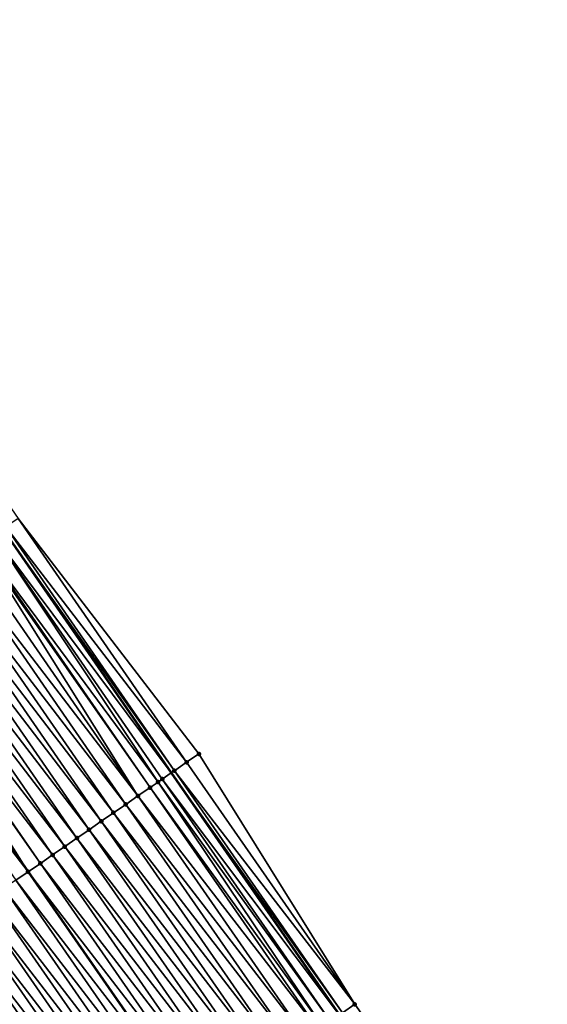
# Model space of a CAD drawing. Header units: feet. Extents: x 2007189 to 2022806, y 818621 to 837694.
# Tile 41 of 256: x 2014159 to 2014195, y 821675 to 821742. Entities that reach past the tile are written whole.
import ezdxf

# ---------------------------------------------------------------- set-up
doc = ezdxf.new("R2010")
doc.units = ezdxf.units.FT
doc.header["$MEASUREMENT"] = 0
for name, color, linetype, lineweight in [('EP_Travel Lane', 172, 'Continuous', 53), ('Road Shots', 141, 'Continuous', 100), ('Road X-Section', 40, 'Continuous', 13), ('STRIPING', 60, 'Continuous', 53)]:
    doc.layers.add(name, color=color, linetype=linetype, lineweight=lineweight)
doc.layers.add('I-77-MM17-21_SB-Surface-Border', color=7, linetype='Continuous')
doc.layers.add('I-77-MM17-21_SB-Surface-TIN', color=7, linetype='Continuous')

msp = doc.modelspace()

# ---------------------------------------------------------------- linework, layer by layer
at = {"layer": 'EP_Travel Lane'}
msp.add_polyline3d([(2014123.830629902, 821756.6626533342, 272.277906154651), (2014135.220312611, 821740.2239717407, 272.0660637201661), (2014146.609928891, 821723.7853860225, 271.8432738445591), (2014157.993956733, 821707.320482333, 271.6404750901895), (2014169.362669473, 821690.866773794, 271.4725727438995), (2014180.704108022, 821674.5200951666, 271.2959432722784), (2014192.196795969, 821658.1530905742, 271.0976801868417), (2014203.689517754, 821641.7860377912, 270.9052360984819), (2014215.197285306, 821625.4898667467, 270.694776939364), (2014226.747708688, 821609.1635650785, 270.4955920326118), (2014238.256176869, 821592.9942813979, 270.3185327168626), (2014249.986550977, 821576.7968722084, 270.1128202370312)], dxfattribs=at)
at = {"layer": 'I-77-MM17-21_SB-Surface-Border', "color": 3, "linetype": 'Continuous', "lineweight": -3}
msp.add_polyline3d([(2014124.046872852, 821756.8126837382, 272.2621115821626), (2014136.258144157, 821740.9440834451, 271.9856924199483), (2014147.647750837, 821724.5055116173, 271.7613172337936), (2014159.032623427, 821708.0390629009, 271.5599267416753), (2014171.223688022, 821692.1543340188, 271.3236461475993), (2014181.738150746, 821675.2470944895, 271.2145221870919), (2014193.22969508, 821658.8794657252, 271.0018278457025), (2014205.539357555, 821643.0868873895, 270.7360172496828), (2014216.227007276, 821626.2192938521, 270.6143528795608), (2014226.961320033, 821609.3148592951, 270.4808197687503), (2014238.46634463, 821593.1466707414, 270.3035557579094), (2014250.196719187, 821576.9492609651, 270.0979177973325)], dxfattribs=at)
at = {"layer": 'I-77-MM17-21_SB-Surface-TIN', "color": 128, "linetype": 'Continuous', "lineweight": -3}
for points in [[(2014169.578971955, 821691.0163926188, 271.4580653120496), (2014158.210256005, 821707.4701057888, 271.6253631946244), (2014157.993956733, 821707.320482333, 271.6404750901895)], [(2014170.401332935, 821691.5853590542, 271.3914119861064), (2014159.032623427, 821708.0390629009, 271.5599267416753), (2014158.210256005, 821707.4701057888, 271.6253631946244)], [(2014169.578971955, 821691.0163926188, 271.4580653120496), (2014170.401332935, 821691.5853590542, 271.3914119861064), (2014158.210256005, 821707.4701057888, 271.6253631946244)], [(2014170.401332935, 821691.5853590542, 271.3914119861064), (2014171.223688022, 821692.1543340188, 271.3236461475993), (2014159.032623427, 821708.0390629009, 271.5599267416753)], [(2014168.472601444, 821690.2511669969, 271.526696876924), (2014157.38784632, 821706.9012098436, 271.6828214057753), (2014156.565363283, 821706.3324200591, 271.7264326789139)], [(2014157.38784632, 821706.9012098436, 271.6828214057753), (2014169.362669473, 821690.866773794, 271.4725727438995), (2014157.993956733, 821707.320482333, 271.6404750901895)], [(2014168.756550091, 821690.4475143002, 271.5132252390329), (2014169.362669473, 821690.866773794, 271.4725727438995), (2014157.38784632, 821706.9012098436, 271.6828214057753)], [(2014168.472601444, 821690.2511669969, 271.526696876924), (2014168.756550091, 821690.4475143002, 271.5132252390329), (2014157.38784632, 821706.9012098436, 271.6828214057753)], [(2014169.578971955, 821691.0163926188, 271.4580653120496), (2014157.993956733, 821707.320482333, 271.6404750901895), (2014169.362669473, 821690.866773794, 271.4725727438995)], [(2014167.111430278, 821689.310157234, 271.5714275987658), (2014156.471637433, 821706.2676134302, 271.730548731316), (2014155.742811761, 821705.7637293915, 271.7571157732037)], [(2014167.934009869, 821689.8788072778, 271.5460423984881), (2014156.565363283, 821706.3324200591, 271.7264326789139), (2014156.471637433, 821706.2676134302, 271.730548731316)], [(2014167.111430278, 821689.310157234, 271.5714275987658), (2014167.934009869, 821689.8788072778, 271.5460423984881), (2014156.471637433, 821706.2676134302, 271.730548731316)], [(2014167.934009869, 821689.8788072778, 271.5460423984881), (2014168.472601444, 821690.2511669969, 271.526696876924), (2014156.565363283, 821706.3324200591, 271.7264326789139)], [(2014167.111430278, 821689.310157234, 271.5714275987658), (2014155.742811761, 821705.7637293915, 271.7571157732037), (2014154.920265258, 821705.1950314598, 271.7887463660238)], [(2014166.288886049, 821688.7414560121, 271.6034881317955), (2014154.920265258, 821705.1950314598, 271.7887463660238), (2014154.097720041, 821704.6263316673, 271.8206196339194)], [(2014166.288886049, 821688.7414560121, 271.6034881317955), (2014167.111430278, 821689.310157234, 271.5714275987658), (2014154.920265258, 821705.1950314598, 271.7887463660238)], [(2014165.46636525, 821688.1727208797, 271.6399717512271), (2014154.097720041, 821704.6263316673, 271.8206196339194), (2014153.275193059, 821704.0576054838, 271.8559351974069)], [(2014165.46636525, 821688.1727208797, 271.6399717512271), (2014166.288886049, 821688.7414560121, 271.6034881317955), (2014154.097720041, 821704.6263316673, 271.8206196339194)], [(2014163.821302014, 821687.0352819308, 271.7088543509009), (2014152.452666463, 821703.4888787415, 271.8913236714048), (2014151.630127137, 821702.9201704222, 271.9243091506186)], [(2014164.643842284, 821687.603988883, 271.6760463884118), (2014153.275193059, 821704.0576054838, 271.8559351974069), (2014152.452666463, 821703.4888787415, 271.8913236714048)], [(2014163.821302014, 821687.0352819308, 271.7088543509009), (2014164.643842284, 821687.603988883, 271.6760463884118), (2014152.452666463, 821703.4888787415, 271.8913236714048)], [(2014164.643842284, 821687.603988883, 271.6760463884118), (2014165.46636525, 821688.1727208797, 271.6399717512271), (2014153.275193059, 821704.0576054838, 271.8559351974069)], [(2014162.998754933, 821686.4665848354, 271.7403766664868), (2014151.630127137, 821702.9201704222, 271.9243091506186), (2014150.807592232, 821702.3514557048, 271.9581291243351)], [(2014162.998754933, 821686.4665848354, 271.7403766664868), (2014163.821302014, 821687.0352819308, 271.7088543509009), (2014151.630127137, 821702.9201704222, 271.9243091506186)], [(2014162.176198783, 821685.8979008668, 271.770186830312), (2014150.807592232, 821702.3514557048, 271.9581291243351), (2014149.985046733, 821701.7827563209, 271.989949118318)], [(2014162.176198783, 821685.8979008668, 271.770186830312), (2014162.998754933, 821686.4665848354, 271.7403766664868), (2014150.807592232, 821702.3514557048, 271.9581291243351)], [(2014161.353643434, 821685.3292157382, 271.8001482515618), (2014149.985046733, 821701.7827563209, 271.989949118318), (2014149.162483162, 821701.2140830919, 272.0183576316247)], [(2014161.353643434, 821685.3292157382, 271.8001482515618), (2014162.176198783, 821685.8979008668, 271.770186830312), (2014149.985046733, 821701.7827563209, 271.989949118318)], [(2014149.055980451, 821701.1404594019, 272.021491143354), (2014148.339894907, 821700.6454448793, 272.042169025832), (2014159.708524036, 821684.191857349, 271.858492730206)], [(2014160.531091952, 821684.7605250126, 271.8308397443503), (2014149.162483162, 821701.2140830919, 272.0183576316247), (2014149.055980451, 821701.1404594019, 272.021491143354)], [(2014160.531091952, 821684.7605250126, 271.8308397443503), (2014149.055980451, 821701.1404594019, 272.021491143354), (2014159.708524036, 821684.191857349, 271.858492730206)], [(2014160.531091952, 821684.7605250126, 271.8308397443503), (2014161.353643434, 821685.3292157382, 271.8001482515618), (2014149.162483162, 821701.2140830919, 272.0183576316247)], [(2014147.51734806, 821700.0767481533, 272.0736721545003), (2014159.708524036, 821684.191857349, 271.858492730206), (2014148.339894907, 821700.6454448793, 272.042169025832)], [(2014158.885976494, 821683.6231616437, 271.8898641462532), (2014159.708524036, 821684.191857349, 271.858492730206), (2014147.51734806, 821700.0767481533, 272.0736721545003)], [(2014181.738150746, 821675.2470944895, 271.2145221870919), (2014170.401332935, 821691.5853590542, 271.3914119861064), (2014169.578971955, 821691.0163926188, 271.4580653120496)], [(2014181.738150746, 821675.2470944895, 271.2145221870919), (2014171.223688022, 821692.1543340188, 271.3236461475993), (2014170.401332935, 821691.5853590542, 271.3914119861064)], [(2014168.756550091, 821690.4475143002, 271.5132252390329), (2014180.704108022, 821674.5200951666, 271.2959432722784), (2014169.362669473, 821690.866773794, 271.4725727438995)], [(2014180.920117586, 821674.6719230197, 271.2822386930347), (2014169.578971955, 821691.0163926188, 271.4580653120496), (2014169.362669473, 821690.866773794, 271.4725727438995)], [(2014180.920117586, 821674.6719230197, 271.2822386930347), (2014169.362669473, 821690.866773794, 271.4725727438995), (2014180.704108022, 821674.5200951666, 271.2959432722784)], [(2014180.920117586, 821674.6719230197, 271.2822386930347), (2014181.738150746, 821675.2470944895, 271.2145221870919), (2014169.578971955, 821691.0163926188, 271.4580653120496)], [(2014179.589661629, 821673.7368518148, 271.3606879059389), (2014168.472601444, 821690.2511669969, 271.526696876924), (2014167.934009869, 821689.8788072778, 271.5460423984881)], [(2014180.101992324, 821674.0968827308, 271.3341440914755), (2014168.756550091, 821690.4475143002, 271.5132252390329), (2014168.472601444, 821690.2511669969, 271.526696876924)], [(2014179.589661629, 821673.7368518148, 271.3606879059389), (2014180.101992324, 821674.0968827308, 271.3341440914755), (2014168.472601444, 821690.2511669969, 271.526696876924)], [(2014180.101992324, 821674.0968827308, 271.3341440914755), (2014180.704108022, 821674.5200951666, 271.2959432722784), (2014168.756550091, 821690.4475143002, 271.5132252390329)], [(2014179.2837858, 821673.5219581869, 271.3720989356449), (2014167.934009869, 821689.8788072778, 271.5460423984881), (2014167.111430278, 821689.310157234, 271.5714275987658)], [(2014179.2837858, 821673.5219581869, 271.3720989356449), (2014179.589661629, 821673.7368518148, 271.3606879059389), (2014167.934009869, 821689.8788072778, 271.5460423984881)], [(2014178.465503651, 821672.9471413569, 271.3970711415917), (2014167.111430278, 821689.310157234, 271.5714275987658), (2014166.288886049, 821688.7414560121, 271.6034881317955)], [(2014178.465503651, 821672.9471413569, 271.3970711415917), (2014179.2837858, 821673.5219581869, 271.3720989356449), (2014167.111430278, 821689.310157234, 271.5714275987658)], [(2014177.647246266, 821672.3722892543, 271.4262947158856), (2014166.288886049, 821688.7414560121, 271.6034881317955), (2014165.46636525, 821688.1727208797, 271.6399717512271)], [(2014177.647246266, 821672.3722892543, 271.4262947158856), (2014178.465503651, 821672.9471413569, 271.3970711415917), (2014166.288886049, 821688.7414560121, 271.6034881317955)], [(2014176.010775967, 821671.222521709, 271.4923761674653), (2014164.643842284, 821687.603988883, 271.6760463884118), (2014163.821302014, 821687.0352819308, 271.7088543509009)], [(2014176.829015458, 821671.7973992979, 271.4600807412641), (2014165.46636525, 821688.1727208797, 271.6399717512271), (2014164.643842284, 821687.603988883, 271.6760463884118)], [(2014176.010775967, 821671.222521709, 271.4923761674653), (2014176.829015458, 821671.7973992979, 271.4600807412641), (2014164.643842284, 821687.603988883, 271.6760463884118)], [(2014176.829015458, 821671.7973992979, 271.4600807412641), (2014177.647246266, 821672.3722892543, 271.4262947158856), (2014165.46636525, 821688.1727208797, 271.6399717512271)], [(2014175.192523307, 821670.647662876, 271.5224109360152), (2014163.821302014, 821687.0352819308, 271.7088543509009), (2014162.998754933, 821686.4665848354, 271.7403766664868)], [(2014175.192523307, 821670.647662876, 271.5224109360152), (2014176.010775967, 821671.222521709, 271.4923761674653), (2014163.821302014, 821687.0352819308, 271.7088543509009)], [(2014174.374267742, 821670.0728081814, 271.5519469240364), (2014162.998754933, 821686.4665848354, 271.7403766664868), (2014162.176198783, 821685.8979008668, 271.770186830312)], [(2014174.374267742, 821670.0728081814, 271.5519469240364), (2014175.192523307, 821670.647662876, 271.5224109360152), (2014162.998754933, 821686.4665848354, 271.7403766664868)], [(2014173.556007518, 821669.4979601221, 271.580683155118), (2014162.176198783, 821685.8979008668, 271.770186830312), (2014161.353643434, 821685.3292157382, 271.8001482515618)], [(2014173.556007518, 821669.4979601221, 271.580683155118), (2014174.374267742, 821670.0728081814, 271.5519469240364), (2014162.176198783, 821685.8979008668, 271.770186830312)], [(2014172.737746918, 821668.9231125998, 271.6093546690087), (2014161.353643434, 821685.3292157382, 271.8001482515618), (2014160.531091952, 821684.7605250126, 271.8308397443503)], [(2014172.737746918, 821668.9231125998, 271.6093546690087), (2014173.556007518, 821669.4979601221, 271.580683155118), (2014161.353643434, 821685.3292157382, 271.8001482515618)], [(2014171.919500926, 821668.3482442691, 271.6405341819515), (2014160.531091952, 821684.7605250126, 271.8308397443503), (2014159.708524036, 821684.191857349, 271.858492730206)], [(2014171.919500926, 821668.3482442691, 271.6405341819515), (2014172.737746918, 821668.9231125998, 271.6093546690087), (2014160.531091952, 821684.7605250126, 271.8308397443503)], [(2014170.282960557, 821667.1985765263, 271.6945865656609), (2014158.885976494, 821683.6231616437, 271.8898641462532), (2014158.06344659, 821683.0544396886, 271.9246290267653)], [(2014158.885976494, 821683.6231616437, 271.8898641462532), (2014171.101228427, 821667.7734131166, 271.6672097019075), (2014159.708524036, 821684.191857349, 271.858492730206)], [(2014170.282960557, 821667.1985765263, 271.6945865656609), (2014171.101228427, 821667.7734131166, 271.6672097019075), (2014158.885976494, 821683.6231616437, 271.8898641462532)], [(2014171.919500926, 821668.3482442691, 271.6405341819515), (2014159.708524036, 821684.191857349, 271.858492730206), (2014171.101228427, 821667.7734131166, 271.6672097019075)], [(2014169.464730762, 821666.6236851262, 271.7285466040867), (2014158.06344659, 821683.0544396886, 271.9246290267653), (2014157.240912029, 821682.4857244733, 271.9585147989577)], [(2014169.464730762, 821666.6236851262, 271.7285466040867), (2014170.282960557, 821667.1985765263, 271.6945865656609), (2014158.06344659, 821683.0544396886, 271.9246290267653)], [(2014168.646503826, 821666.048789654, 271.7629974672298), (2014157.240912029, 821682.4857244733, 271.9585147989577), (2014156.418378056, 821681.9170084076, 271.9925114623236)], [(2014168.646503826, 821666.048789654, 271.7629974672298), (2014169.464730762, 821666.6236851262, 271.7285466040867), (2014157.240912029, 821682.4857244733, 271.9585147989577)], [(2014167.828271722, 821665.4739015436, 271.7965609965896), (2014156.418378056, 821681.9170084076, 271.9925114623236), (2014155.595838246, 821681.3483007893, 272.0254063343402)], [(2014167.828271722, 821665.4739015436, 271.7965609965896), (2014168.646503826, 821666.048789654, 271.7629974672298), (2014156.418378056, 821681.9170084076, 271.9925114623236)], [(2014167.010037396, 821664.8990165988, 271.8297430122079), (2014155.595838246, 821681.3483007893, 272.0254063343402), (2014154.773290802, 821680.77960422, 272.0568600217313)], [(2014167.010037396, 821664.8990165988, 271.8297430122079), (2014167.828271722, 821665.4739015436, 271.7965609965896), (2014155.595838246, 821681.3483007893, 272.0254063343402)], [(2014166.191798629, 821664.3241379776, 271.8621628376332), (2014154.773290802, 821680.77960422, 272.0568600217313), (2014153.950735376, 821680.2109192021, 272.0868070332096)], [(2014166.191798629, 821664.3241379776, 271.8621628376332), (2014167.010037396, 821664.8990165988, 271.8297430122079), (2014154.773290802, 821680.77960422, 272.0568600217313)], [(2014164.555286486, 821663.1744300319, 271.9210608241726), (2014153.128180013, 821679.6422340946, 272.1167657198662), (2014152.305619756, 821679.0735560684, 272.1458007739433)], [(2014165.373543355, 821663.7492828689, 271.8917487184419), (2014153.950735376, 821680.2109192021, 272.0868070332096), (2014153.128180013, 821679.6422340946, 272.1167657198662)], [(2014164.555286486, 821663.1744300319, 271.9210608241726), (2014165.373543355, 821663.7492828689, 271.8917487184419), (2014153.128180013, 821679.6422340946, 272.1167657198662)], [(2014165.373543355, 821663.7492828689, 271.8917487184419), (2014166.191798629, 821664.3241379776, 271.8621628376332), (2014153.950735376, 821680.2109192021, 272.0868070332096)], [(2014163.73702765, 821662.5995799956, 271.9500353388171), (2014152.305619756, 821679.0735560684, 272.1458007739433), (2014151.48306156, 821678.5048750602, 272.1752247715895)], [(2014163.73702765, 821662.5995799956, 271.9500353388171), (2014164.555286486, 821663.1744300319, 271.9210608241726), (2014152.305619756, 821679.0735560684, 272.1458007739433)], [(2014162.91878066, 821662.0247130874, 271.9810434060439), (2014151.48306156, 821678.5048750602, 272.1752247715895), (2014150.660494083, 821677.9362074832, 272.2028969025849)], [(2014162.91878066, 821662.0247130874, 271.9810434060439), (2014163.73702765, 821662.5995799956, 271.9500353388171), (2014151.48306156, 821678.5048750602, 272.1752247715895)], [(2014162.100508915, 821661.4498814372, 272.0078018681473), (2014150.660494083, 821677.9362074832, 272.2028969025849), (2014149.83793213, 821677.3675319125, 272.2316116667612)], [(2014162.100508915, 821661.4498814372, 272.0078018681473), (2014162.91878066, 821662.0247130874, 271.9810434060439), (2014150.660494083, 821677.9362074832, 272.2028969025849)], [(2014149.015386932, 821676.7988320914, 272.2634895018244), (2014160.943980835, 821660.6373815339, 272.049249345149), (2014149.481169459, 821677.1208696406, 272.2454380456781)], [(2014161.282235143, 821660.8750526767, 272.0342120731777), (2014149.83793213, 821677.3675319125, 272.2316116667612), (2014149.481169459, 821677.1208696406, 272.2454380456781)], [(2014161.282235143, 821660.8750526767, 272.0342120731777), (2014149.481169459, 821677.1208696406, 272.2454380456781), (2014160.943980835, 821660.6373815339, 272.049249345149)], [(2014161.282235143, 821660.8750526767, 272.0342120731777), (2014162.100508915, 821661.4498814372, 272.0078018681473), (2014149.83793213, 821677.3675319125, 272.2316116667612)], [(2014159.645775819, 821659.725269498, 272.1021777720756), (2014148.192830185, 821676.2301489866, 272.2931869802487), (2014147.85738895, 821675.998253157, 272.3039793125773)], [(2014160.464019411, 821660.3001412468, 272.0705862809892), (2014149.015386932, 821676.7988320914, 272.2634895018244), (2014148.192830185, 821676.2301489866, 272.2931869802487)], [(2014159.645775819, 821659.725269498, 272.1021777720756), (2014160.464019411, 821660.3001412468, 272.0705862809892), (2014148.192830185, 821676.2301489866, 272.2931869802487)], [(2014160.464019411, 821660.3001412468, 272.0705862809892), (2014160.943980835, 821660.6373815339, 272.049249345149), (2014149.015386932, 821676.7988320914, 272.2634895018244)], [(2014158.827500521, 821659.1504429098, 272.1283261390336), (2014159.645775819, 821659.725269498, 272.1021777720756), (2014147.85738895, 821675.998253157, 272.3039793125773)], [(2014193.22969508, 821658.8794657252, 271.0018278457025), (2014181.738150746, 821675.2470944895, 271.2145221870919), (2014180.920117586, 821674.6719230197, 271.2822386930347)]]:
    msp.add_3dface(points, dxfattribs=at)
at = {"layer": 'Road Shots', "lineweight": 100}
for p in [(2014170.401332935, 821691.5853590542, 271.3914119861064), (2014171.223688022, 821692.1543340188, 271.3236461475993), (2014169.578971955, 821691.0163926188, 271.4580653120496), (2014168.472601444, 821690.2511669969, 271.526696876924), (2014168.756550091, 821690.4475143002, 271.5132252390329), (2014167.934009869, 821689.8788072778, 271.5460423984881), (2014167.111430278, 821689.310157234, 271.5714275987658), (2014166.288886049, 821688.7414560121, 271.6034881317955), (2014164.643842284, 821687.603988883, 271.6760463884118), (2014165.46636525, 821688.1727208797, 271.6399717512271), (2014163.821302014, 821687.0352819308, 271.7088543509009), (2014162.998754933, 821686.4665848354, 271.7403766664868), (2014162.176198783, 821685.8979008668, 271.770186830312), (2014161.353643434, 821685.3292157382, 271.8001482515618), (2014160.531091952, 821684.7605250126, 271.8308397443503), (2014159.708524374, 821684.1918575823, 271.8584927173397), (2014181.738150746, 821675.2470944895, 271.2145221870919)]:
    msp.add_point(p, dxfattribs=at)
at = {"layer": 'Road X-Section', "extrusion": (-0.5684307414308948, 0.8226783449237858, 0.0093184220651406), "elevation": -468925.9721771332, "flags": 128}
msp.add_lwpolyline([(-2124182.355767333, 4641.175280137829), (-2124181.355767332, 4641.24304891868), (-2124180.355767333, 4641.309705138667), (-2124179.355767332, 4641.364867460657), (-2124179.010544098, 4641.378339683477), (-2124178.355767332, 4641.397686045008), (-2124177.355767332, 4641.423072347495), (-2124176.355767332, 4641.455134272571), (-2124175.355767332, 4641.491619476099), (-2124174.355767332, 4641.527695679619), (-2124173.355767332, 4641.560505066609), (-2124172.355767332, 4641.59202875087), (-2124171.355767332, 4641.621840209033), (-2124170.355767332, 4641.651802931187), (-2124169.355767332, 4641.682495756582), (-2124168.355767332, 4641.710149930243), (-2124167.355767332, 4641.741522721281), (-2124166.355767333, 4641.776289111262), (-2124165.355767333, 4641.810176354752), (-2124164.355767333, 4641.84417449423), (-2124163.355767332, 4641.877070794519), (-2124162.355767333, 4641.908525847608), (-2124161.355767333, 4641.938474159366), (-2124160.355767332, 4641.96843414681), (-2124159.355767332, 4641.997470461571), (-2124158.355767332, 4642.026895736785), (-2124157.355767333, 4642.054569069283), (-2124156.355767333, 4642.083285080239), (-2124155.355767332, 4642.115164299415), (-2124154.355767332, 4642.144863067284), (-2124153.947972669, 4642.155655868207), (-2124153.355767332, 4642.169975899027), (-2124152.355767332, 4642.196441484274), (-2124151.355767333, 4642.22656889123), (-2124150.355767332, 4642.255251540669), (-2124149.355767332, 4642.281610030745), (-2124148.355767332, 4642.308368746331), (-2124147.678544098, 4642.326091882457)], dxfattribs=at)
at = {"layer": 'STRIPING'}
msp.add_polyline3d([(2014114.185602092, 821749.9748941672, 272.673008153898), (2014125.575207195, 821733.5363245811, 272.448369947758), (2014136.964926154, 821717.0975906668, 272.2425077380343), (2014148.339894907, 821700.6454448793, 272.042169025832), (2014159.708524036, 821684.191857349, 271.858492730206), (2014171.101228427, 821667.7734131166, 271.6672097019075), (2014182.592844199, 821651.4056825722, 271.466786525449), (2014194.084445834, 821635.0379721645, 271.2639378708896), (2014205.616824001, 821618.7077002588, 271.067683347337), (2014217.167168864, 821602.3812725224, 270.8745522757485), (2014228.7496528, 821586.104943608, 270.6939036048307), (2014240.480057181, 821569.9074926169, 270.4934030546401)], dxfattribs=at)

doc.saveas('drawing.dxf')
